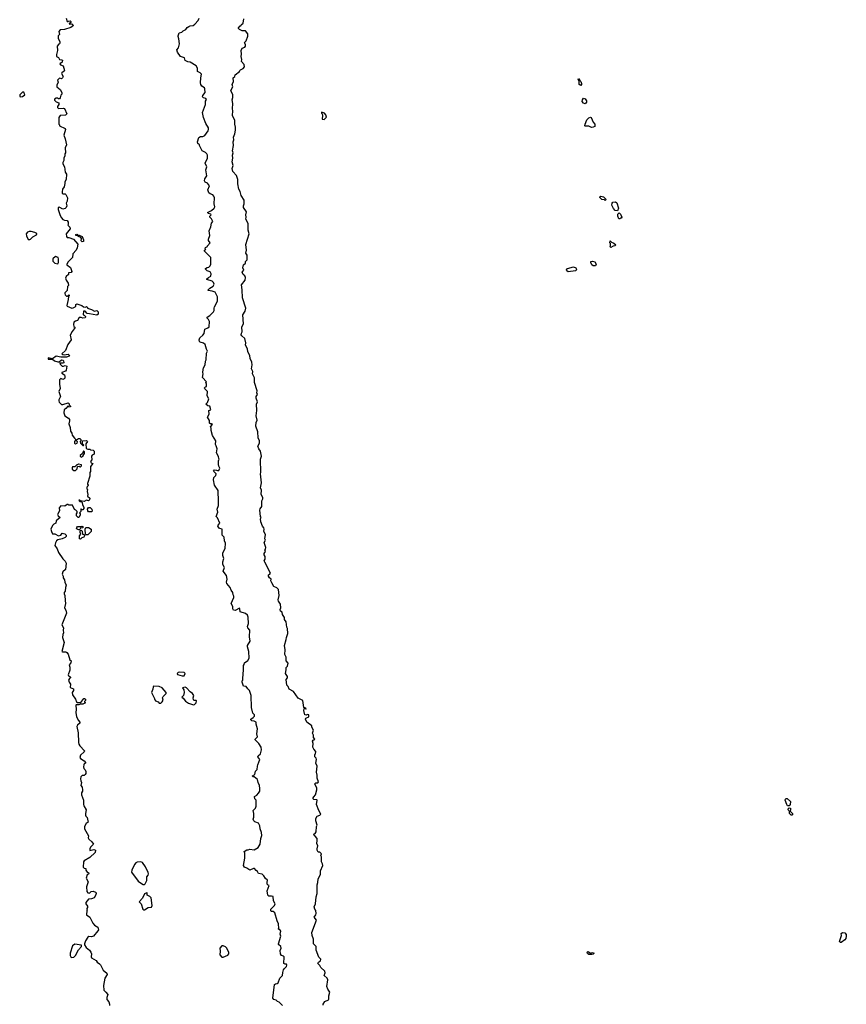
# Model space of a CAD drawing. Extents: x 2601477 to 2753313, y 449408 to 581029.
# Tile 73 of 203: x 2645188 to 2656424, y 482842 to 496215. Entities that reach past the tile are written whole.
import ezdxf

# ---------------------------------------------------------------- set-up
doc = ezdxf.new("R2010")
doc.units = 0

msp = doc.modelspace()

# ---------------------------------------------------------------- linework, layer by layer
at = {"layer": '0CON05XD'}
for points in [[(2645820, 496235), (2645832, 496192), (2645845, 496190), (2645853, 496197), (2645875, 496200), (2645885, 496190), (2645885, 496180), (2645875, 496170), (2645865, 496170), (2645860, 496155), (2645895, 496158), (2645918, 496135), (2645885, 496108), (2645795, 496080), (2645740, 496075), (2645722, 496055), (2645730, 496015), (2645710, 495995), (2645712, 495965), (2645732, 495915), (2645732, 495895), (2645730, 495885), (2645714, 495876), (2645698, 495855), (2645702, 495795), (2645688, 495742), (2645690, 495715), (2645715, 495700), (2645730, 495675), (2645755, 495672), (2645768, 495665), (2645765, 495640), (2645732, 495615), (2645742, 495602), (2645777, 495587), (2645797, 495527), (2645792, 495515), (2645762, 495495), (2645758, 495485), (2645778, 495445), (2645770, 495425), (2645755, 495412), (2645735, 495420), (2645723, 495417), (2645700, 495395), (2645710, 495365), (2645693, 495325), (2645694, 495304), (2645738, 495265), (2645760, 495225), (2645760, 495205), (2645745, 495190), (2645737, 495153), (2645728, 495142), (2645715, 495140), (2645707, 495147), (2645685, 495150), (2645660, 495135), (2645662, 495122), (2645685, 495100), (2645720, 495085), (2645720, 495065), (2645700, 495035), (2645702, 495022), (2645715, 495010), (2645785, 495013), (2645798, 495008), (2645827, 494935), (2645812, 494918), (2645740, 494915), (2645720, 494885), (2645718, 494855), (2645720, 494795), (2645730, 494785), (2645730, 494775), (2645807, 494737), (2645812, 494725), (2645788, 494645), (2645808, 494595), (2645822, 494515), (2645804, 494476), (2645812, 494408), (2645802, 494395), (2645800, 494365), (2645787, 494333), (2645786, 494304), (2645772, 494275), (2645772, 494255), (2645798, 494215), (2645808, 494145), (2645822, 494115), (2645820, 494045), (2645800, 494015), (2645802, 493988), (2645790, 493945), (2645768, 493912), (2645763, 493875), (2645765, 493860), (2645775, 493848), (2645805, 493850), (2645815, 493840), (2645837, 493795), (2645832, 493748), (2645820, 493725), (2645827, 493685), (2645818, 493662), (2645805, 493650), (2645775, 493643), (2645732, 493662), (2645725, 493670), (2645710, 493665), (2645710, 493635), (2645736, 493556), (2645755, 493522), (2645775, 493502), (2645795, 493492), (2645835, 493488), (2645847, 493465), (2645848, 493435), (2645840, 493425), (2645867, 493395), (2645873, 493375), (2645820, 493305), (2645825, 493268), (2645835, 493258), (2645857, 493257), (2645920, 493235), (2645978, 493165), (2645967, 493115), (2645954, 493086), (2645911, 493035), (2645904, 492986), (2645848, 492925), (2645830, 492895), (2645830, 492885), (2645878, 492848), (2645898, 492795), (2645887, 492783), (2645850, 492775), (2645850, 492755), (2645820, 492725), (2645810, 492705), (2645820, 492675), (2645848, 492635), (2645850, 492605), (2645838, 492592), (2645832, 492538), (2645800, 492505), (2645800, 492495), (2645805, 492480), (2645825, 492460), (2645838, 492462), (2645855, 492480), (2645860, 492475), (2645860, 492465), (2645850, 492455), (2645848, 492415), (2645828, 492335), (2645833, 492323), (2645895, 492298), (2645915, 492300), (2645942, 492315), (2645952, 492325), (2645953, 492345), (2645965, 492356), (2646034, 492334), (2646055, 492313), (2646088, 492312), (2646095, 492320), (2646110, 492305), (2646110, 492295), (2646165, 492278), (2646205, 492256), (2646235, 492263), (2646256, 492245), (2646256, 492214), (2646235, 492201), (2646135, 492218), (2646106, 492226), (2646077, 492257), (2646053, 492257), (2646050, 492205), (2646065, 492200), (2646080, 492185), (2646082, 492175), (2646076, 492164), (2646045, 492160), (2646022, 492172), (2646005, 492172), (2645995, 492168), (2645972, 492128), (2645945, 492122), (2645924, 492105), (2645919, 492075), (2645925, 492050), (2645940, 492035), (2645900, 491980), (2645875, 491930), (2645886, 491865), (2645844, 491805), (2645809, 491721), (2645762, 491675), (2645775, 491666), (2645794, 491664), (2645845, 491672), (2645866, 491655), (2645861, 491645), (2645825, 491633), (2645745, 491630), (2645685, 491645), (2645635, 491610), (2645575, 491622), (2645575, 491604), (2645635, 491603), (2645662, 491582), (2645705, 491567), (2645725, 491568), (2645755, 491594), (2645772, 491592), (2645782, 491582), (2645786, 491554), (2645775, 491548), (2645738, 491552), (2645732, 491548), (2645738, 491535), (2645765, 491511), (2645781, 491509), (2645805, 491518), (2645828, 491508), (2645820, 491455), (2645809, 491441), (2645760, 491425), (2645760, 491415), (2645795, 491390), (2645802, 491375), (2645802, 491348), (2645790, 491335), (2645775, 491330), (2645745, 491340)], [(2648426, 486094), (2648452, 486165), (2648423, 486205), (2648428, 486215), (2648462, 486245), (2648476, 486296), (2648468, 486335), (2648440, 486385), (2648390, 486435), (2648390, 486445), (2648418, 486475), (2648409, 486515), (2648420, 486585), (2648400, 486645), (2648400, 486675), (2648377, 486687), (2648345, 486690), (2648330, 486705), (2648330, 486715), (2648360, 486735), (2648378, 486755), (2648378, 486775), (2648358, 486798), (2648339, 486875), (2648334, 487035), (2648312, 487102), (2648287, 487127), (2648268, 487158), (2648230, 487165), (2648210, 487215), (2648210, 487235), (2648220, 487245), (2648222, 487265), (2648228, 487385), (2648232, 487395), (2648228, 487405), (2648230, 487445), (2648240, 487455), (2648245, 487480), (2648289, 487511), (2648308, 487545), (2648303, 487635), (2648282, 487695), (2648282, 487715), (2648320, 487775), (2648311, 487835), (2648318, 487925), (2648287, 487955), (2648282, 487972), (2648297, 488015), (2648292, 488102), (2648282, 488125), (2648258, 488148), (2648184, 488174), (2648182, 488212), (2648175, 488220), (2648115, 488190), (2648094, 488194), (2648084, 488214), (2648087, 488247), (2648064, 488285), (2648100, 488365), (2648100, 488385), (2648089, 488405), (2648083, 488435), (2648061, 488465), (2648047, 488505), (2648002, 488555), (2647998, 488575), (2648006, 488615), (2647997, 488665), (2647952, 488725), (2647972, 488775), (2647948, 488815), (2647948, 488852), (2647962, 488895), (2647947, 488937), (2647947, 488973), (2647979, 489031), (2647983, 489105), (2647970, 489135), (2647968, 489185), (2647942, 489215), (2647940, 489295), (2647905, 489303), (2647883, 489335), (2647885, 489350), (2647908, 489375), (2647875, 489450), (2647860, 489465), (2647882, 489525), (2647874, 489565), (2647890, 489615), (2647892, 489735), (2647887, 489755), (2647885, 489820), (2647836, 489895), (2647824, 489965), (2647827, 489995), (2647852, 490025), (2647858, 490045), (2647823, 490085), (2647835, 490100), (2647865, 490098), (2647875, 490090), (2647895, 490092), (2647908, 490125), (2647893, 490153), (2647890, 490175), (2647888, 490225), (2647898, 490245), (2647896, 490256), (2647892, 490282), (2647864, 490334), (2647870, 490385), (2647857, 490425), (2647850, 490445), (2647853, 490495), (2647808, 490568), (2647789, 490635), (2647792, 490665), (2647783, 490687), (2647810, 490715), (2647795, 490728), (2647785, 490720), (2647768, 490735), (2647769, 490769), (2647742, 490815), (2647763, 490855), (2647760, 490905), (2647788, 490915), (2647770, 490965), (2647745, 490970), (2647720, 490995), (2647740, 491015), (2647760, 491065), (2647738, 491105), (2647740, 491165), (2647705, 491200), (2647700, 491215), (2647715, 491230), (2647727, 491233), (2647728, 491265), (2647720, 491285), (2647728, 491295), (2647672, 491355), (2647682, 491405), (2647678, 491425), (2647683, 491465), (2647688, 491485), (2647710, 491525), (2647712, 491575), (2647722, 491595), (2647728, 491685), (2647742, 491715), (2647728, 491738), (2647708, 491805), (2647685, 491821), (2647640, 491835), (2647630, 491845), (2647627, 491865), (2647637, 491895), (2647679, 491931), (2647694, 491955), (2647705, 492010), (2647745, 492028), (2647762, 492045), (2647768, 492115), (2647754, 492144), (2647733, 492167), (2647738, 492175), (2647773, 492195), (2647822, 492245), (2647832, 492265), (2647830, 492295), (2647836, 492314), (2647856, 492345), (2647877, 492395), (2647878, 492452), (2647845, 492512), (2647805, 492528), (2647750, 492535), (2647750, 492545), (2647771, 492569), (2647818, 492595), (2647830, 492625), (2647822, 492645), (2647805, 492662), (2647730, 492685), (2647730, 492695), (2647752, 492715), (2647785, 492730), (2647790, 492765), (2647775, 492792), (2647735, 492802), (2647712, 492825), (2647715, 492837), (2647735, 492850), (2647758, 492855), (2647776, 492874), (2647787, 492895), (2647788, 492985), (2647702, 493072), (2647700, 493085), (2647718, 493092), (2647710, 493105), (2647715, 493120), (2647740, 493135), (2647740, 493145), (2647778, 493185), (2647753, 493215), (2647753, 493235), (2647772, 493285), (2647763, 493345), (2647787, 493403), (2647795, 493450), (2647812, 493475), (2647795, 493508), (2647770, 493535), (2647773, 493547), (2647790, 493565), (2647788, 493575), (2647755, 493582), (2647742, 493595), (2647797, 493623), (2647830, 493655), (2647840, 493675), (2647832, 493715), (2647834, 493794), (2647825, 493820), (2647815, 493838), (2647775, 493850), (2647757, 493865), (2647744, 493905), (2647767, 493957), (2647742, 493995), (2647709, 494009), (2647700, 494025), (2647706, 494054), (2647733, 494095), (2647718, 494178), (2647730, 494215), (2647709, 494265), (2647740, 494335), (2647740, 494375), (2647733, 494393), (2647713, 494413), (2647668, 494435), (2647630, 494505), (2647630, 494515), (2647608, 494535), (2647603, 494555), (2647622, 494615), (2647645, 494627), (2647675, 494628), (2647705, 494642), (2647750, 494705), (2647756, 494724), (2647753, 494745), (2647717, 494805), (2647686, 494885), (2647674, 494955), (2647713, 495065), (2647713, 495107), (2647728, 495132), (2647720, 495145), (2647685, 495153), (2647673, 495165), (2647677, 495185), (2647707, 495225), (2647706, 495276), (2647699, 495289), (2647664, 495314), (2647652, 495335), (2647647, 495357), (2647648, 495425), (2647658, 495475), (2647640, 495495), (2647605, 495510), (2647604, 495555), (2647588, 495588), (2647505, 495636), (2647473, 495643), (2647435, 495663), (2647428, 495695), (2647372, 495715), (2647333, 495773), (2647322, 495805), (2647347, 495835), (2647360, 495885), (2647353, 495955), (2647342, 495985), (2647340, 495995), (2647354, 496036), (2647390, 496045), (2647410, 496065), (2647445, 496082), (2647462, 496108), (2647485, 496123), (2647507, 496133), (2647545, 496138), (2647568, 496152), (2647614, 496206), (2647628, 496235)], [(2648520, 488845), (2648512, 488865), (2648523, 488887), (2648523, 488923), (2648513, 488945), (2648512, 488965), (2648527, 488993), (2648520, 489015), (2648530, 489025), (2648532, 489045), (2648510, 489115), (2648528, 489145), (2648522, 489165), (2648527, 489223), (2648508, 489265), (2648512, 489295), (2648508, 489315), (2648488, 489338), (2648467, 489397), (2648462, 489435), (2648470, 489455), (2648462, 489465), (2648453, 489555), (2648455, 489570), (2648478, 489605), (2648478, 489682), (2648492, 489705), (2648492, 489725), (2648472, 489765), (2648473, 489823), (2648462, 489855), (2648473, 489925), (2648462, 490045), (2648467, 490065), (2648463, 490245), (2648473, 490285), (2648463, 490355), (2648439, 490385), (2648424, 490424), (2648446, 490464), (2648447, 490495), (2648430, 490535), (2648426, 490616), (2648398, 490695), (2648404, 490746), (2648416, 490775), (2648400, 490835), (2648410, 490905), (2648407, 490993), (2648418, 491025), (2648400, 491075), (2648402, 491095), (2648418, 491125), (2648412, 491145), (2648417, 491173), (2648378, 491285), (2648379, 491349), (2648351, 491405), (2648357, 491435), (2648338, 491475), (2648347, 491525), (2648343, 491565), (2648321, 491611), (2648318, 491655), (2648287, 491705), (2648283, 491745), (2648257, 491795), (2648262, 491825), (2648246, 491886), (2648205, 491920), (2648199, 491935), (2648202, 491958), (2648212, 491975), (2648207, 492043), (2648228, 492085), (2648219, 492205), (2648254, 492256), (2648263, 492295), (2648216, 492435), (2648214, 492545), (2648203, 492615), (2648253, 492675), (2648259, 492715), (2648250, 492735), (2648226, 492756), (2648213, 492785), (2648236, 492814), (2648220, 492845), (2648230, 492885), (2648255, 492910), (2648258, 492932), (2648278, 492955), (2648278, 493015), (2648262, 493045), (2648270, 493085), (2648263, 493163), (2648308, 493305), (2648292, 493355), (2648292, 493445), (2648260, 493505), (2648267, 493535), (2648262, 493565), (2648272, 493605), (2648232, 493662), (2648231, 493685), (2648240, 493715), (2648240, 493765), (2648197, 493825), (2648185, 493880), (2648166, 493915), (2648153, 493987), (2648152, 494045), (2648135, 494100), (2648084, 494154), (2648074, 494195), (2648090, 494235), (2648077, 494285), (2648084, 494335), (2648080, 494375), (2648090, 494405), (2648082, 494435), (2648092, 494505), (2648088, 494555), (2648097, 494585), (2648095, 494620), (2648113, 494665), (2648123, 494715), (2648122, 494755), (2648110, 494795), (2648112, 494845), (2648080, 494915), (2648086, 494975), (2648079, 495005), (2648084, 495075), (2648077, 495125), (2648087, 495157), (2648087, 495193), (2648058, 495255), (2648083, 495305), (2648077, 495335), (2648093, 495377), (2648090, 495425), (2648110, 495445), (2648118, 495465), (2648175, 495510), (2648178, 495525), (2648188, 495535), (2648225, 495554), (2648242, 495575), (2648238, 495605), (2648202, 495645), (2648209, 495675), (2648196, 495715), (2648202, 495745), (2648197, 495795), (2648214, 495826), (2648248, 495842), (2648256, 495854), (2648258, 495875), (2648248, 495895), (2648243, 495907), (2648265, 495930), (2648289, 495991), (2648287, 496025), (2648255, 496062), (2648210, 496065), (2648174, 496084), (2648160, 496095), (2648160, 496105), (2648185, 496130), (2648195, 496130), (2648200, 496145), (2648224, 496166), (2648235, 496228)], [(2652815, 495320), (2652794, 495335), (2652793, 495383), (2652780, 495405), (2652785, 495418), (2652800, 495390), (2652817, 495375), (2652825, 495350), (2652826, 495334), (2652815, 495320)], [(2645195, 495168), (2645225, 495172), (2645258, 495195), (2645245, 495230), (2645225, 495230), (2645190, 495195), (2645188, 495175), (2645195, 495168)], [(2652875, 495072), (2652851, 495081), (2652832, 495105), (2652838, 495125), (2652853, 495147), (2652875, 495142), (2652893, 495115), (2652893, 495095), (2652875, 495072)], [(2649325, 494860), (2649357, 494893), (2649350, 494925), (2649330, 494945), (2649292, 494958), (2649290, 494945), (2649298, 494938), (2649303, 494913), (2649300, 494865), (2649325, 494860)], [(2652962, 494752), (2652925, 494767), (2652875, 494770), (2652870, 494775), (2652872, 494795), (2652898, 494855), (2652926, 494884), (2652945, 494890), (2652956, 494886), (2652984, 494824), (2653006, 494796), (2653004, 494766), (2652985, 494753), (2652962, 494752)], [(2653145, 493760), (2653135, 493770), (2653102, 493772), (2653072, 493802), (2653072, 493808), (2653085, 493820), (2653125, 493810), (2653160, 493775), (2653145, 493760)], [(2653315, 493620), (2653283, 493623), (2653259, 493649), (2653237, 493697), (2653240, 493725), (2653252, 493738), (2653285, 493743), (2653305, 493728), (2653327, 493655), (2653315, 493620)], [(2653345, 493510), (2653332, 493512), (2653320, 493545), (2653320, 493575), (2653335, 493590), (2653355, 493572), (2653372, 493535), (2653365, 493520), (2653355, 493520), (2653345, 493510)], [(2645325, 493228), (2645335, 493232), (2645368, 493265), (2645415, 493292), (2645422, 493305), (2645419, 493309), (2645395, 493323), (2645345, 493338), (2645315, 493338), (2645295, 493331), (2645276, 493305), (2645278, 493278), (2645305, 493230), (2645325, 493228)], [(2646035, 493200), (2646023, 493213), (2646030, 493245), (2646018, 493258), (2645985, 493270), (2645975, 493280), (2645952, 493282), (2645952, 493298), (2645965, 493300), (2645975, 493290), (2645995, 493288), (2646038, 493268), (2646057, 493225), (2646055, 493202), (2646035, 493200)], [(2653225, 493120), (2653210, 493135), (2653220, 493145), (2653220, 493175), (2653210, 493185), (2653215, 493210), (2653232, 493192), (2653265, 493180), (2653290, 493155), (2653278, 493142), (2653255, 493140), (2653225, 493120)], [(2645705, 492900), (2645713, 492915), (2645716, 492966), (2645710, 492985), (2645675, 492998), (2645640, 492965), (2645636, 492935), (2645665, 492906), (2645705, 492900)], [(2652645, 492792), (2652625, 492802), (2652621, 492819), (2652634, 492836), (2652715, 492856), (2652749, 492845), (2652758, 492825), (2652747, 492805), (2652675, 492794), (2652645, 492792)], [(2653015, 492871), (2652985, 492874), (2652963, 492885), (2652950, 492915), (2652951, 492929), (2652975, 492934), (2653007, 492925), (2653024, 492895), (2653015, 492871)], [(2645745, 491340), (2645730, 491325), (2645728, 491265), (2645738, 491205), (2645722, 491165), (2645742, 491095), (2645718, 491052), (2645718, 491038), (2645725, 491020), (2645758, 490988), (2645775, 490988), (2645845, 491010), (2645858, 490998), (2645862, 490982), (2645880, 490965), (2645880, 490955), (2645855, 490950), (2645845, 490970), (2645816, 490934), (2645792, 490915), (2645788, 490875), (2645800, 490835), (2645853, 490803), (2645863, 490785), (2645866, 490766), (2645857, 490725), (2645873, 490675), (2645878, 490625), (2645895, 490600), (2645902, 490572), (2645931, 490531), (2645950, 490515), (2645948, 490502), (2645933, 490487), (2645933, 490463), (2645945, 490452), (2645968, 490462), (2645972, 490482), (2645960, 490495), (2645962, 490508), (2645985, 490528), (2646005, 490528), (2646020, 490515), (2646020, 490495), (2646010, 490485), (2646012, 490462), (2646045, 490430), (2646055, 490430), (2646060, 490435), (2646040, 490455), (2646040, 490495), (2646095, 490500), (2646110, 490485), (2646088, 490452), (2646092, 490392), (2646115, 490380), (2646145, 490380), (2646152, 490372), (2646188, 490368), (2646198, 490355), (2646198, 490315), (2646171, 490299), (2646162, 490285), (2646168, 490235), (2646152, 490215), (2646160, 490195), (2646180, 490185), (2646148, 490145), (2646152, 490078), (2646140, 490065), (2646140, 490015), (2646110, 489915), (2646110, 489905), (2646120, 489895), (2646115, 489880), (2646100, 489865), (2646100, 489845), (2646110, 489835), (2646107, 489805), (2646113, 489765), (2646108, 489745), (2646140, 489715), (2646138, 489695), (2646125, 489680), (2646095, 489688), (2646065, 489670), (2646015, 489680), (2646005, 489690), (2645992, 489688), (2645998, 489678), (2646005, 489670), (2646025, 489670), (2646038, 489658), (2646042, 489625), (2646058, 489595), (2646060, 489575), (2646045, 489560), (2646035, 489560), (2646025, 489570), (2646020, 489565), (2646020, 489535), (2646000, 489515), (2646010, 489505), (2646010, 489485), (2645990, 489455), (2645983, 489453), (2645960, 489475), (2645960, 489505), (2645970, 489515), (2645970, 489535), (2645950, 489555), (2645932, 489562), (2645905, 489620), (2645855, 489620), (2645845, 489630), (2645835, 489630), (2645802, 489608), (2645745, 489610), (2645723, 489585), (2645728, 489545), (2645703, 489495), (2645710, 489475), (2645737, 489453), (2645685, 489410), (2645680, 489375), (2645650, 489365), (2645632, 489345), (2645612, 489295), (2645618, 489265), (2645635, 489232), (2645665, 489230), (2645715, 489203), (2645745, 489212), (2645765, 489240), (2645802, 489232), (2645818, 489215), (2645820, 489195), (2645807, 489183), (2645765, 489163), (2645705, 489152), (2645688, 489135), (2645675, 489110), (2645667, 489075), (2645696, 489026), (2645715, 488978), (2645774, 488894), (2645805, 488862), (2645819, 488835), (2645812, 488748), (2645772, 488715), (2645767, 488685), (2645778, 488655), (2645778, 488635), (2645798, 488608), (2645801, 488575), (2645818, 488535), (2645809, 488505), (2645806, 488454), (2645794, 488436), (2645793, 488415), (2645802, 488395), (2645804, 488326), (2645811, 488285), (2645798, 488225), (2645816, 488196), (2645822, 488152), (2645760, 487995), (2645782, 487955), (2645778, 487925), (2645782, 487885), (2645772, 487865), (2645770, 487825), (2645790, 487755), (2645760, 487635), (2645768, 487628), (2645815, 487628), (2645829, 487619), (2645846, 487596), (2645871, 487521), (2645888, 487505), (2645885, 487480), (2645858, 487452), (2645867, 487423), (2645868, 487378), (2645848, 487315), (2645852, 487302), (2645870, 487295), (2645878, 487285), (2645878, 487275), (2645863, 487267), (2645853, 487245), (2645859, 487219), (2645879, 487189), (2645873, 487145), (2645920, 487125), (2645919, 487105), (2645900, 487075), (2645907, 487045), (2645946, 486986), (2645960, 486950), (2645972, 486942), (2646017, 486943), (2646060, 486995), (2646070, 486995), (2646082, 486985), (2646082, 486968), (2646070, 486955), (2646070, 486945), (2646080, 486935), (2646075, 486930), (2646045, 486920), (2646015, 486920), (2645992, 486908), (2645955, 486910), (2645952, 486905), (2645956, 486845), (2645950, 486805), (2645959, 486745), (2645985, 486697), (2646007, 486673), (2646008, 486665), (2645975, 486633), (2645966, 486614), (2645981, 486531), (2645989, 486399), (2645991, 486375), (2646003, 486353), (2646068, 486285), (2646065, 486272), (2646016, 486224), (2646007, 486195), (2646015, 486182), (2646065, 486150), (2646082, 486125), (2646080, 486115), (2646064, 486106), (2646058, 486095), (2646053, 486065), (2646058, 486045), (2646076, 486026), (2646088, 486005), (2646088, 485975), (2646079, 485961), (2646062, 485948), (2646035, 485950), (2646018, 485932), (2646013, 485905), (2646018, 485875), (2646028, 485855), (2646020, 485815), (2646035, 485790), (2646043, 485755), (2646040, 485735), (2646027, 485713), (2646026, 485685), (2646056, 485616), (2646054, 485556), (2646058, 485538), (2646092, 485485), (2646080, 485435), (2646082, 485412), (2646087, 485397), (2646105, 485380), (2646116, 485334), (2646117, 485315), (2646092, 485298), (2646068, 485255), (2646067, 485225), (2646122, 485132), (2646120, 485105), (2646128, 485085), (2646169, 485049), (2646190, 485015), (2646152, 484975), (2646142, 484952), (2646142, 484932), (2646195, 484943), (2646217, 484935), (2646212, 484905), (2646142, 484835), (2646065, 484790), (2646053, 484777), (2646052, 484705), (2646065, 484690), (2646088, 484685), (2646088, 484665), (2646105, 484638), (2646125, 484630), (2646128, 484615), (2646105, 484600), (2646093, 484555), (2646120, 484505), (2646097, 484435), (2646102, 484375), (2646114, 484354), (2646135, 484350), (2646160, 484375), (2646185, 484377), (2646218, 484365), (2646227, 484355), (2646227, 484345), (2646220, 484320), (2646200, 484290), (2646165, 484273), (2646122, 484268), (2646087, 484225), (2646087, 484205), (2646110, 484175), (2646110, 484155), (2646100, 484145), (2646100, 484135), (2646110, 484125), (2646100, 484115), (2646098, 484058), (2646143, 484023), (2646182, 483942), (2646205, 483918), (2646249, 483889), (2646261, 483855), (2646252, 483838), (2646191, 483769), (2646165, 483758), (2646127, 483763), (2646113, 483755), (2646083, 483705), (2646068, 483665), (2646068, 483648), (2646092, 483612), (2646135, 483578), (2646155, 483552), (2646166, 483525), (2646160, 483485), (2646164, 483474), (2646228, 483438), (2646240, 483415), (2646273, 483393), (2646286, 483376), (2646324, 483304), (2646373, 483265), (2646377, 483245), (2646344, 483195), (2646327, 483095), (2646332, 483035), (2646360, 483005), (2646387, 482973), (2646372, 482935), (2646372, 482905), (2646398, 482875), (2646410, 482845), (2646410, 482825)], [(2646025, 490272), (2646050, 490285), (2646050, 490295), (2646070, 490325), (2646070, 490345), (2646055, 490360), (2646040, 490325), (2646010, 490295), (2646010, 490285), (2646025, 490272)], [(2645945, 490090), (2645967, 490113), (2645972, 490148), (2645995, 490150), (2646005, 490140), (2646015, 490140), (2646030, 490155), (2646028, 490168), (2645985, 490180), (2645975, 490170), (2645965, 490170), (2645935, 490140), (2645905, 490140), (2645900, 490135), (2645902, 490112), (2645925, 490090), (2645945, 490090)], [(2646165, 489530), (2646125, 489530), (2646112, 489542), (2646110, 489565), (2646125, 489590), (2646145, 489588), (2646170, 489565), (2646172, 489538), (2646165, 489530)], [(2645985, 489288), (2645970, 489295), (2645962, 489305), (2645965, 489320), (2645975, 489330), (2646025, 489330), (2646038, 489338), (2646050, 489325), (2646048, 489312), (2646015, 489310), (2646005, 489290), (2645985, 489288)], [(2646015, 489160), (2646000, 489165), (2646000, 489205), (2646020, 489225), (2646008, 489248), (2646010, 489275), (2646025, 489280), (2646037, 489267), (2646040, 489225), (2646068, 489218), (2646070, 489205), (2646058, 489185), (2646033, 489177), (2646015, 489160)], [(2646115, 489220), (2646085, 489220), (2646080, 489225), (2646078, 489295), (2646085, 489320), (2646125, 489320), (2646158, 489295), (2646158, 489265), (2646115, 489220)], [(2649315, 482832), (2649312, 482845), (2649335, 482878), (2649385, 482902), (2649389, 482911), (2649390, 482955), (2649403, 483005), (2649376, 483046), (2649362, 483085), (2649377, 483173), (2649367, 483195), (2649328, 483235), (2649342, 483268), (2649335, 483290), (2649281, 483341), (2649268, 483368), (2649242, 483395), (2649248, 483415), (2649276, 483434), (2649280, 483455), (2649253, 483483), (2649217, 483575), (2649217, 483625), (2649183, 483665), (2649183, 483727), (2649162, 483775), (2649157, 483815), (2649220, 483985), (2649190, 484025), (2649212, 484055), (2649217, 484075), (2649212, 484115), (2649200, 484135), (2649192, 484165), (2649208, 484205), (2649217, 484303), (2649233, 484345), (2649230, 484465), (2649242, 484495), (2649247, 484545), (2649276, 484604), (2649278, 484655), (2649306, 484725), (2649305, 484748), (2649291, 484775), (2649288, 484845), (2649280, 484865), (2649288, 484885), (2649267, 484907), (2649245, 484910), (2649232, 484935), (2649230, 484955), (2649238, 484995), (2649228, 485025), (2649233, 485065), (2649230, 485095), (2649206, 485126), (2649190, 485135), (2649188, 485145), (2649190, 485155), (2649205, 485160), (2649218, 485185), (2649220, 485255), (2649232, 485275), (2649212, 485332), (2649214, 485366), (2649232, 485398), (2649268, 485412), (2649280, 485425), (2649253, 485473), (2649224, 485554), (2649230, 485615), (2649225, 485620), (2649185, 485622), (2649172, 485635), (2649185, 485660), (2649210, 485685), (2649227, 485755), (2649226, 485776), (2649200, 485835), (2649212, 485848), (2649238, 485852), (2649248, 485865), (2649232, 485915), (2649233, 485955), (2649220, 485995), (2649232, 486075), (2649212, 486115), (2649222, 486165), (2649217, 486187), (2649200, 486205), (2649200, 486235), (2649207, 486243), (2649212, 486275), (2649186, 486306), (2649172, 486335), (2649178, 486385), (2649170, 486415), (2649175, 486430), (2649187, 486433), (2649198, 486445), (2649182, 486465), (2649183, 486495), (2649170, 486525), (2649181, 486565), (2649158, 486605), (2649160, 486625), (2649092, 486675), (2649074, 486714), (2649075, 486730), (2649116, 486744), (2649120, 486775), (2649095, 486780), (2649085, 486770), (2649065, 486772), (2649052, 486832), (2649055, 486860), (2649070, 486860), (2649075, 486850), (2649080, 486855), (2649065, 486870), (2649050, 486875), (2649035, 486970), (2648972, 487002), (2648909, 487089), (2648851, 487121), (2648835, 487160), (2648820, 487175), (2648812, 487255), (2648828, 487275), (2648828, 487295), (2648800, 487335), (2648810, 487385), (2648808, 487415), (2648827, 487435), (2648836, 487475), (2648812, 487505), (2648808, 487555), (2648791, 487595), (2648796, 487655), (2648788, 487715), (2648811, 487795), (2648814, 487826), (2648833, 487877), (2648830, 487945), (2648820, 487965), (2648810, 488035), (2648788, 488068), (2648788, 488095), (2648762, 488135), (2648757, 488167), (2648735, 488182), (2648728, 488205), (2648736, 488225), (2648734, 488275), (2648706, 488315), (2648700, 488335), (2648716, 488395), (2648706, 488475), (2648685, 488499), (2648643, 488515), (2648614, 488565), (2648603, 488595), (2648607, 488617), (2648585, 488632), (2648568, 488655), (2648570, 488675), (2648590, 488685), (2648597, 488697), (2648520, 488845)], [(2647425, 487302), (2647438, 487335), (2647425, 487350), (2647365, 487352), (2647343, 487347), (2647330, 487335), (2647333, 487323), (2647395, 487302), (2647425, 487302)], [(2647105, 486930), (2647125, 486950), (2647137, 486973), (2647130, 487005), (2647136, 487024), (2647180, 487065), (2647180, 487075), (2647125, 487138), (2647085, 487157), (2647008, 487162), (2647000, 487155), (2646997, 487123), (2646978, 487075), (2647020, 486995), (2647022, 486982), (2647030, 486975), (2647032, 486962), (2647068, 486948), (2647085, 486930), (2647105, 486930)], [(2647548, 486908), (2647565, 486912), (2647588, 486935), (2647590, 486965), (2647585, 486970), (2647558, 486968), (2647548, 486978), (2647546, 487005), (2647553, 487035), (2647537, 487065), (2647505, 487088), (2647455, 487138), (2647435, 487148), (2647402, 487138), (2647420, 487115), (2647423, 487075), (2647414, 487036), (2647390, 487015), (2647410, 487000), (2647441, 486961), (2647483, 486933), (2647548, 486908)], [(2648762, 482825), (2648715, 482872), (2648692, 482882), (2648675, 482898), (2648640, 482905), (2648630, 482925), (2648651, 483109), (2648665, 483122), (2648686, 483124), (2648702, 483135), (2648723, 483195), (2648760, 483235), (2648764, 483275), (2648775, 483308), (2648785, 483327), (2648816, 483354), (2648820, 483375), (2648815, 483387), (2648795, 483386), (2648779, 483395), (2648783, 483485), (2648775, 483497), (2648745, 483503), (2648732, 483525), (2648727, 483573), (2648740, 483605), (2648739, 483625), (2648707, 483655), (2648706, 483665), (2648739, 483765), (2648728, 483795), (2648736, 483836), (2648729, 483849), (2648700, 483865), (2648708, 483872), (2648706, 483935), (2648688, 483975), (2648658, 484085), (2648635, 484102), (2648605, 484103), (2648600, 484115), (2648602, 484135), (2648652, 484185), (2648662, 484205), (2648638, 484248), (2648632, 484305), (2648609, 484311), (2648575, 484311), (2648560, 484325), (2648550, 484385), (2648580, 484455), (2648565, 484460), (2648553, 484473), (2648550, 484495), (2648557, 484527), (2648530, 484550), (2648505, 484588), (2648485, 484608), (2648435, 484618), (2648422, 484645), (2648400, 484660), (2648380, 484685), (2648364, 484686), (2648314, 484664), (2648275, 484693), (2648245, 484703), (2648232, 484725), (2648248, 484825), (2648247, 484895), (2648240, 484915), (2648275, 484940), (2648295, 484938), (2648315, 484947), (2648375, 484942), (2648429, 484971), (2648458, 485015), (2648467, 485095), (2648480, 485135), (2648476, 485175), (2648458, 485225), (2648452, 485265), (2648435, 485300), (2648385, 485322), (2648370, 485335), (2648360, 485355), (2648370, 485385), (2648370, 485435), (2648362, 485475), (2648392, 485505), (2648400, 485535), (2648400, 485615), (2648383, 485633), (2648380, 485665), (2648409, 485681), (2648435, 485710), (2648450, 485735), (2648452, 485775), (2648448, 485815), (2648428, 485855), (2648420, 485895), (2648375, 485930), (2648355, 485930), (2648350, 485945), (2648382, 485965), (2648395, 486010), (2648417, 486033), (2648418, 486075), (2648426, 486094)], [(2655645, 485539), (2655625, 485539), (2655615, 485555), (2655594, 485615), (2655595, 485628), (2655605, 485638), (2655620, 485635), (2655664, 485595), (2655661, 485555), (2655645, 485539)], [(2655685, 485409), (2655675, 485409), (2655653, 485435), (2655653, 485463), (2655634, 485485), (2655635, 485498), (2655645, 485511), (2655664, 485504), (2655666, 485485), (2655660, 485465), (2655692, 485432), (2655693, 485415), (2655685, 485409)], [(2646885, 484470), (2646894, 484476), (2646914, 484525), (2646914, 484575), (2646934, 484596), (2646940, 484615), (2646934, 484634), (2646898, 484708), (2646856, 484766), (2646834, 484776), (2646785, 484771), (2646765, 484763), (2646748, 484742), (2646713, 484665), (2646707, 484635), (2646796, 484515), (2646845, 484481), (2646865, 484471), (2646885, 484470)], [(2646885, 484123), (2646934, 484156), (2646978, 484162), (2646988, 484182), (2646975, 484290), (2646958, 484308), (2646920, 484325), (2646920, 484355), (2646915, 484358), (2646885, 484340), (2646858, 484282), (2646810, 484235), (2646840, 484205), (2646862, 484135), (2646874, 484124), (2646885, 484123)], [(2656355, 483680), (2656345, 483680), (2656332, 483695), (2656360, 483775), (2656352, 483805), (2656374, 483816), (2656405, 483813), (2656422, 483792), (2656424, 483766), (2656417, 483737), (2656403, 483717), (2656355, 483680)], [(2645888, 483478), (2645925, 483482), (2645947, 483503), (2645985, 483580), (2646030, 483625), (2646027, 483647), (2645935, 483657), (2645906, 483634), (2645873, 483535), (2645873, 483505), (2645888, 483478)], [(2647935, 483480), (2647955, 483482), (2648019, 483511), (2648032, 483525), (2648032, 483545), (2648004, 483604), (2647985, 483622), (2647955, 483638), (2647935, 483638), (2647907, 483603), (2647913, 483565), (2647908, 483515), (2647935, 483480)], [(2652965, 483517), (2652925, 483519), (2652905, 483531), (2652899, 483545), (2652905, 483556), (2652915, 483558), (2652945, 483538), (2652975, 483546), (2652998, 483535), (2652985, 483524), (2652965, 483517)]]:
    msp.add_lwpolyline(points, dxfattribs=at)

doc.saveas('drawing.dxf')
